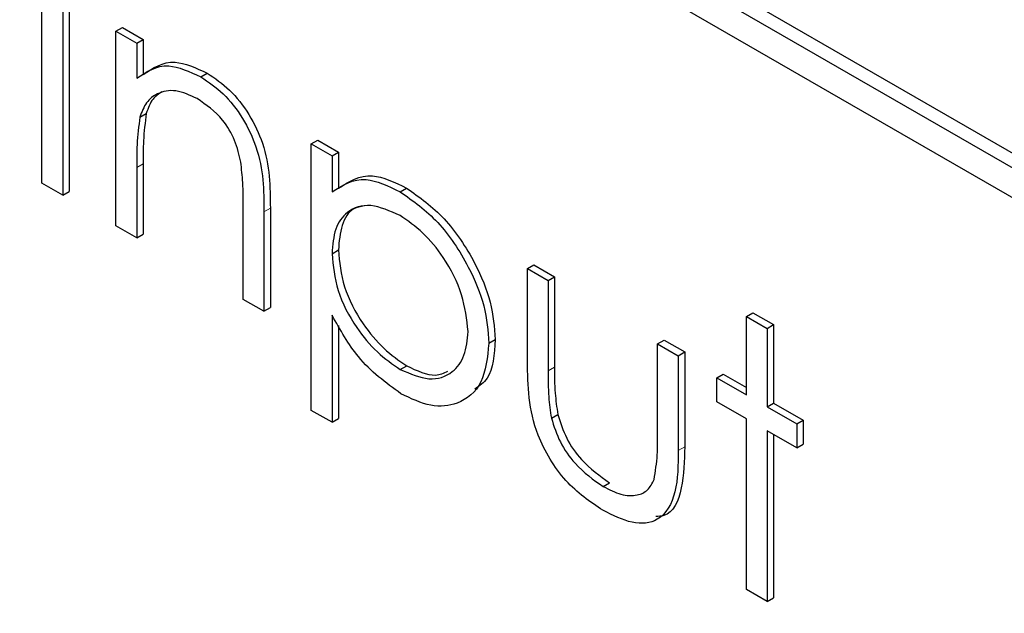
# Paper-space layout 'Blatt2' of a CAD drawing. Header units: millimetres. Extents: x 5 to 418, y 2 to 292.
# Tile 42 of 115: x 113.7 to 114.605, y 186.382 to 186.928. Entities that reach past the tile are written whole.
import ezdxf

# ---------------------------------------------------------------- set-up
doc = ezdxf.new("R2010")
doc.units = ezdxf.units.MM

psp = doc.layouts.new('Blatt2')

# ---------------------------------------------------------------- linework, layer by layer
at = {"color": 7, "linetype": 'Continuous', "lineweight": 25}
for p, q in [((116.3044, 185.82819), (113.71168, 187.32494)), ((116.29262, 185.82139), (113.69989, 187.31814)), ((113.69989, 187.29092), (116.29262, 185.79417)), ((113.72035, 186.77757), (113.72035, 187.02254)), ((113.74528, 187.01495), (113.74528, 186.76998)), ((113.73939, 187.01154), (113.73939, 186.76658)), ((113.78834, 186.91733), (113.79423, 186.92074)), ((113.78834, 186.91733), (113.80738, 186.90634)), ((113.78834, 186.73832), (113.78834, 186.91733)), ((113.79423, 186.92074), (113.81327, 186.90974)), ((113.80738, 186.90634), (113.81327, 186.90974)), ((113.80738, 186.90634), (113.80738, 186.87405)), ((113.81327, 186.90974), (113.81327, 186.87746)), ((113.86636, 186.87543), (113.87225, 186.87884)), ((113.81031, 186.8384), (113.8162, 186.84181)), ((113.96784, 186.81371), (113.97373, 186.81711)), ((113.96784, 186.81371), (113.98687, 186.80272)), ((113.96784, 186.56875), (113.96784, 186.81371)), ((113.97373, 186.81711), (113.99277, 186.80612)), ((113.98687, 186.80272), (113.99277, 186.80612)), ((113.99277, 186.80612), (113.99277, 186.773)), ((113.98687, 186.80272), (113.98687, 186.7696)), ((113.80738, 186.79206), (113.80738, 186.72733)), ((113.81327, 186.79546), (113.81327, 186.73073)), ((113.73939, 186.76658), (113.72035, 186.77757)), ((113.73939, 186.76658), (113.74528, 186.76998)), ((114.04951, 186.7697), (114.0554, 186.77311)), ((113.90529, 186.67081), (113.90529, 186.75502)), ((113.92432, 186.75124), (113.92432, 186.65982)), ((113.93022, 186.75464), (113.93022, 186.66322)), ((113.80738, 186.72733), (113.78834, 186.73832)), ((113.80738, 186.72733), (113.81327, 186.73073)), ((113.98687, 186.71282), (113.99277, 186.71623)), ((114.16637, 186.6991), (114.17226, 186.7025)), ((114.16637, 186.6991), (114.18541, 186.68811)), ((114.16637, 186.61357), (114.16637, 186.6991)), ((114.17226, 186.7025), (114.1913, 186.69151)), ((114.18541, 186.68811), (114.1913, 186.69151)), ((114.18541, 186.68811), (114.18541, 186.60508)), ((114.1913, 186.69151), (114.1913, 186.60848)), ((113.92432, 186.65982), (113.90529, 186.67081)), ((113.92432, 186.65982), (113.93022, 186.66322)), ((113.98687, 186.65615), (113.98687, 186.55776)), ((114.36762, 186.65515), (114.37352, 186.65855)), ((114.36762, 186.65515), (114.38666, 186.64416)), ((114.36762, 186.58292), (114.36762, 186.65515)), ((114.37352, 186.65855), (114.39255, 186.64756)), ((113.99277, 186.64691), (113.99277, 186.56116)), ((114.38666, 186.64416), (114.39255, 186.64756)), ((114.38666, 186.64416), (114.38666, 186.57193)), ((114.39255, 186.64756), (114.39255, 186.57533)), ((114.13102, 186.6305), (114.13691, 186.6339)), ((114.28604, 186.63002), (114.29193, 186.63342)), ((114.29193, 186.63342), (114.31097, 186.62243)), ((114.28604, 186.63002), (114.30507, 186.61903)), ((114.28604, 186.54699), (114.28604, 186.63002)), ((114.30507, 186.61903), (114.31097, 186.62243)), ((114.30507, 186.61903), (114.30507, 186.53188)), ((114.31097, 186.62243), (114.31097, 186.53528)), ((114.04964, 186.60632), (114.05553, 186.60972)), ((114.34043, 186.59862), (114.34632, 186.60202)), ((114.34043, 186.57664), (114.34043, 186.59862)), ((114.34043, 186.59862), (114.36762, 186.58292)), ((114.34632, 186.60202), (114.36762, 186.58972)), ((114.36762, 186.56094), (114.34043, 186.57664)), ((114.38666, 186.57193), (114.39255, 186.57533)), ((114.38666, 186.57193), (114.41386, 186.55623)), ((114.39255, 186.57533), (114.41975, 186.55963)), ((113.98687, 186.55776), (113.96784, 186.56875)), ((113.98687, 186.55776), (113.99277, 186.56116)), ((114.18843, 186.56148), (114.19432, 186.56489)), ((114.36762, 186.40391), (114.36762, 186.56094)), ((114.41386, 186.55623), (114.41975, 186.55963)), ((114.41386, 186.55623), (114.41386, 186.53425)), ((114.41975, 186.55963), (114.41975, 186.53765)), ((114.41386, 186.53425), (114.38666, 186.54995)), ((114.38666, 186.54995), (114.38666, 186.39292)), ((114.39255, 186.54654), (114.39255, 186.39632)), ((114.41386, 186.53425), (114.41975, 186.53765)), ((114.23602, 186.49873), (114.24191, 186.50213)), ((114.38666, 186.39292), (114.36762, 186.40391)), ((114.38666, 186.39292), (114.39255, 186.39632))]:
    psp.add_line(p, q, dxfattribs=at)
at = {"color": 7, "linetype": 'Continuous', "lineweight": 18}
for p, q in [((113.80738, 186.79206), (113.81327, 186.79546)), ((113.92432, 186.75124), (113.93022, 186.75464)), ((114.18541, 186.60508), (114.1913, 186.60848)), ((114.30507, 186.53188), (114.31097, 186.53528))]:
    psp.add_line(p, q, dxfattribs=at)
at = {"color": 7, "linetype": 'Continuous', "lineweight": 25}
for points, knots in [([(113.80738, 186.87405), (113.81642, 186.88009), (113.8326, 186.89089), (113.85603, 186.88016), (113.86636, 186.87543)], [0, 0, 0, 0, 0.559141, 1, 1, 1, 1]), ([(113.81327, 186.87746), (113.82232, 186.88349), (113.8385, 186.89429), (113.86192, 186.88356), (113.87225, 186.87884)], [0, 0, 0, 0, 0.559141, 1, 1, 1, 1]), ([(113.87225, 186.87884), (113.8792, 186.87412), (113.8931, 186.8647), (113.91135, 186.84127), (113.92986, 186.80197), (113.93007, 186.77416), (113.93022, 186.75464)], [0, 0, 0, 0, 0.187021, 0.37389, 0.56061, 1, 1, 1, 1]), ([(113.86636, 186.87543), (113.87331, 186.87072), (113.88721, 186.86129), (113.90545, 186.83787), (113.92396, 186.79857), (113.92418, 186.77076), (113.92432, 186.75124)], [0, 0, 0, 0, 0.187021, 0.37389, 0.56061, 1, 1, 1, 1]), ([(113.86305, 186.85536), (113.85633, 186.85843), (113.84288, 186.86458), (113.82711, 186.8611), (113.81564, 186.85261), (113.81209, 186.84314), (113.81031, 186.8384)], [0, 0, 0, 0, 0.279553, 0.559373, 0.779703, 1, 1, 1, 1]), ([(113.83064, 186.8616), (113.82765, 186.85969), (113.82102, 186.85543), (113.81791, 186.84664), (113.8162, 186.84181)], [0, 0, 0, 0, 0.449857, 1, 1, 1, 1]), ([(113.90303, 186.79705), (113.90151, 186.80362), (113.89848, 186.81675), (113.88469, 186.84038), (113.87125, 186.84968), (113.86305, 186.85536)], [0, 0, 0, 0, 0.281192, 0.561331, 1, 1, 1, 1]), ([(113.8162, 186.84181), (113.81514, 186.8335), (113.81325, 186.81864), (113.81326, 186.80255), (113.81327, 186.79546)], [0, 0, 0, 0, 0.559658, 1, 1, 1, 1]), ([(113.81031, 186.8384), (113.80925, 186.83009), (113.80735, 186.81524), (113.80737, 186.79915), (113.80738, 186.79206)], [0, 0, 0, 0, 0.559658, 1, 1, 1, 1]), ([(113.90529, 186.75502), (113.90533, 186.76264), (113.9054, 186.77624), (113.90376, 186.79069), (113.90303, 186.79705)], [0, 0, 0, 0, 0.560255, 1, 1, 1, 1]), ([(113.98687, 186.7696), (113.99652, 186.77577), (114.0138, 186.78683), (114.03857, 186.77495), (114.04951, 186.7697)], [0, 0, 0, 0, 0.558418, 1, 1, 1, 1]), ([(113.99277, 186.773), (114.00242, 186.77918), (114.01969, 186.79023), (114.04447, 186.77835), (114.0554, 186.77311)], [0, 0, 0, 0, 0.558418, 1, 1, 1, 1]), ([(114.04951, 186.7697), (114.0614, 186.76127), (114.08519, 186.7444), (114.1117, 186.70419), (114.12844, 186.66436), (114.13016, 186.64178), (114.13102, 186.6305)], [0, 0, 0, 0, 0.279627, 0.559432, 0.779703, 1, 1, 1, 1]), ([(114.0554, 186.77311), (114.0673, 186.76467), (114.09109, 186.7478), (114.11759, 186.7076), (114.13433, 186.66776), (114.13605, 186.64519), (114.13691, 186.6339)], [0, 0, 0, 0, 0.279627, 0.559432, 0.779703, 1, 1, 1, 1]), ([(114.04934, 186.74782), (114.04016, 186.75199), (114.0218, 186.76032), (114.00113, 186.75322), (113.98867, 186.73678), (113.98747, 186.72081), (113.98687, 186.71282)], [0, 0, 0, 0, 0.279747, 0.559315, 0.779515, 1, 1, 1, 1]), ([(114.01652, 186.75679), (114.01314, 186.75615), (114.00377, 186.75436), (113.99473, 186.73979), (113.99342, 186.72408), (113.99277, 186.71623)], [0, 0, 0, 0, 0.219851, 0.609672, 1, 1, 1, 1]), ([(114.11198, 186.64124), (114.11072, 186.65242), (114.10819, 186.6748), (114.09143, 186.70782), (114.07075, 186.73321), (114.05648, 186.74295), (114.04934, 186.74782)], [0, 0, 0, 0, 0.2793874, 0.5590918, 0.7795083, 1, 1, 1, 1]), ([(113.99277, 186.71623), (113.99378, 186.70506), (113.9958, 186.68275), (114.01315, 186.64955), (114.03406, 186.62449), (114.04837, 186.61465), (114.05553, 186.60972)], [0, 0, 0, 0, 0.279654, 0.558875, 0.779455, 1, 1, 1, 1]), ([(113.98687, 186.71282), (113.98789, 186.70166), (113.98991, 186.67935), (114.00726, 186.64614), (114.02816, 186.62109), (114.04248, 186.61124), (114.04964, 186.60632)], [0, 0, 0, 0, 0.279654, 0.558875, 0.779455, 1, 1, 1, 1]), ([(114.05011, 186.58407), (114.03631, 186.59416), (114.0116, 186.61224), (113.99445, 186.6427), (113.98687, 186.65615)], [0, 0, 0, 0, 0.558466, 1, 1, 1, 1]), ([(114.04964, 186.60632), (114.05871, 186.6024), (114.07685, 186.59455), (114.09723, 186.60176), (114.10958, 186.61798), (114.11118, 186.63349), (114.11198, 186.64124)], [0, 0, 0, 0, 0.279628, 0.559247, 0.779775, 1, 1, 1, 1]), ([(114.13691, 186.6339), (114.13601, 186.62027), (114.13465, 186.59955), (114.12233, 186.59112), (114.11812, 186.58824)], [0, 0, 0, 0, 0.658028, 1, 1, 1, 1]), ([(114.13102, 186.6305), (114.12963, 186.61752), (114.12686, 186.59156), (114.10471, 186.57406), (114.07821, 186.57065), (114.05948, 186.57959), (114.05011, 186.58407)], [0, 0, 0, 0, 0.27954, 0.559273, 0.779559, 1, 1, 1, 1]), ([(114.05553, 186.60972), (114.06484, 186.60525), (114.07915, 186.59837), (114.08968, 186.60309), (114.09335, 186.60474)], [0, 0, 0, 0, 0.650568, 1, 1, 1, 1]), ([(114.23585, 186.47684), (114.22405, 186.48473), (114.20054, 186.50045), (114.16757, 186.5553), (114.16683, 186.59144), (114.16637, 186.61357)], [0, 0, 0, 0, 0.28097, 0.559785, 1, 1, 1, 1]), ([(114.1913, 186.60848), (114.19128, 186.60062), (114.19125, 186.58658), (114.19338, 186.57151), (114.19432, 186.56489)], [0, 0, 0, 0, 0.5603768, 1, 1, 1, 1]), ([(114.18541, 186.60508), (114.18539, 186.59721), (114.18535, 186.58317), (114.18749, 186.56811), (114.18843, 186.56148)], [0, 0, 0, 0, 0.5603768, 1, 1, 1, 1]), ([(114.18843, 186.56148), (114.19077, 186.55413), (114.19545, 186.53942), (114.21252, 186.51526), (114.22711, 186.50499), (114.23602, 186.49873)], [0, 0, 0, 0, 0.280117, 0.560544, 1, 1, 1, 1]), ([(114.19432, 186.56489), (114.19666, 186.55753), (114.20134, 186.54282), (114.21841, 186.51866), (114.233, 186.50839), (114.24191, 186.50213)], [0, 0, 0, 0, 0.280117, 0.560544, 1, 1, 1, 1]), ([(114.28289, 186.50518), (114.28405, 186.5126), (114.28612, 186.52585), (114.28606, 186.54053), (114.28604, 186.54699)], [0, 0, 0, 0, 0.559371, 1, 1, 1, 1]), ([(114.31097, 186.53528), (114.31066, 186.52233), (114.31004, 186.49658), (114.29954, 186.47182), (114.28697, 186.47123), (114.28449, 186.47111)], [0, 0, 0, 0, 0.448451, 0.891556, 1, 1, 1, 1]), ([(114.30507, 186.53188), (114.3049, 186.51861), (114.30456, 186.49222), (114.28964, 186.4659), (114.2631, 186.46309), (114.24495, 186.47225), (114.23585, 186.47684)], [0, 0, 0, 0, 0.281501, 0.559646, 0.779298, 1, 1, 1, 1]), ([(114.23602, 186.49873), (114.24154, 186.49591), (114.25256, 186.4903), (114.26668, 186.48981), (114.27739, 186.49471), (114.28106, 186.50169), (114.28289, 186.50518)], [0, 0, 0, 0, 0.28027, 0.560007, 0.780074, 1, 1, 1, 1])]:
    psp.add_open_spline(points, degree=3, knots=knots, dxfattribs=at)

doc.saveas('drawing.dxf')
